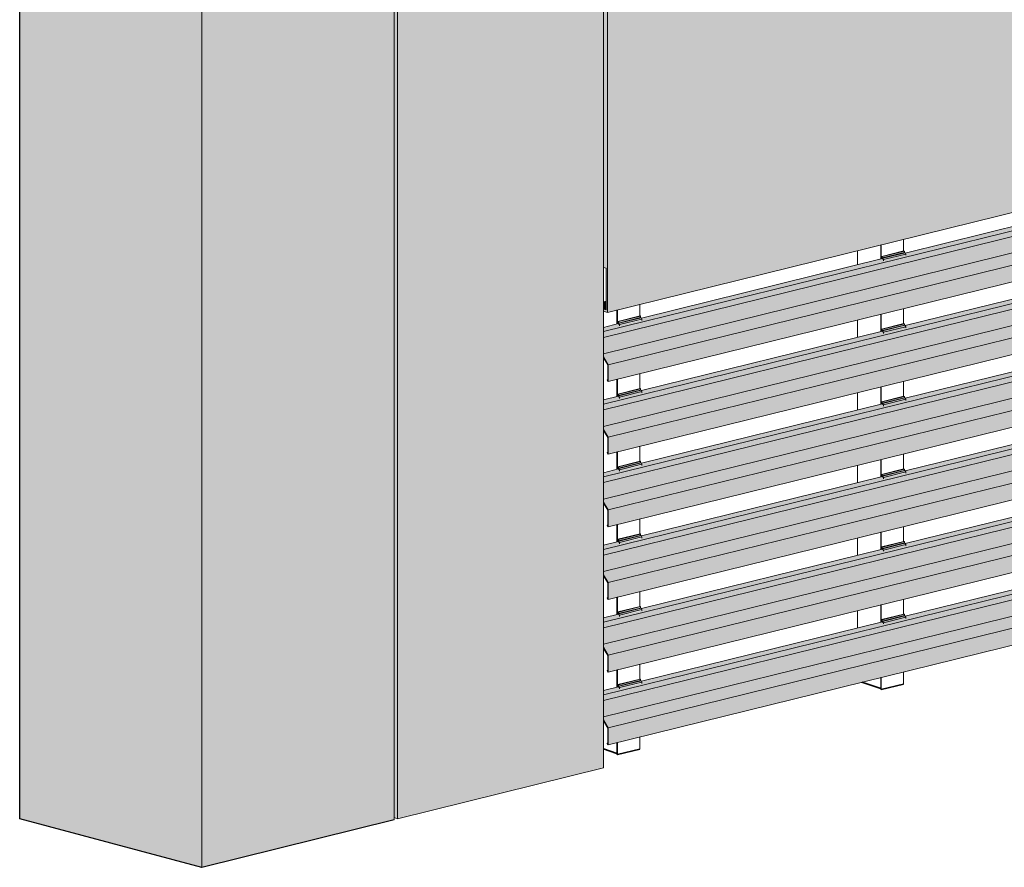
# Model space of a CAD drawing. Header units: millimetres. Extents: x 4014441 to 4046114, y 2378 to 8335946.
# Tile 35 of 71: x 4024124 to 4026070, y 2680412 to 2682088. Entities that reach past the tile are written whole.
import ezdxf

# ---------------------------------------------------------------- set-up
doc = ezdxf.new("R2010")
doc.units = ezdxf.units.MM
doc.layers.add('Обобщенные модели', color=7, linetype='Continuous', lineweight=18)

# ---------------------------------------------------------------- blocks, each defined once
blk = doc.blocks.new('HILTI_s_Композит_тип_Ко - Тип КоБ D2-21033981-Корпус 1_ Фрагмент 4')
at = {"layer": 'Обобщенные модели', "lineweight": 9, "true_color": 0xf7fbf5}
for points in [[(-3139736, 2681509.6), (-3137497.3, 2682061.5), (-3137497.3, 2683172.2), (-3139736, 2682620.2), (-3139736, 2681620.2)], [(-3139736, 2681509.6), (-3139736, 2682620.2), (-3139743.6, 2682622.8), (-3139743.6, 2681598.3), (-3139738.6, 2681596.7), (-3139738.8, 2681514.4), (-3139743.6, 2681515.4), (-3139743.6, 2681512.2)], [(-3139738.6, 2681514.3), (-3139738.6, 2681531.8), (-3139743.6, 2681530.5), (-3139743.6, 2681516)]]:
    blk.add_hatch(color=7, dxfattribs=at).paths.add_polyline_path(points)
at = {"layer": 'Обобщенные модели', "lineweight": 9}
for p, q in [((-3139736, 2681509.6), (-3139736, 2682620.2)), ((-3139736, 2681509.6), (-3137497.3, 2682061.5)), ((-3139743.6, 2681598.3), (-3139738.6, 2681596.7)), ((-3139738.6, 2681596.7), (-3139738.6, 2681514.3)), ((-3139743.6, 2681530.5), (-3139738.6, 2681531.8)), ((-3139738.6, 2681514.3), (-3139743.6, 2681516)), ((-3139743.6, 2681512.2), (-3139736, 2681509.6))]:
    blk.add_line(p, q, dxfattribs=at)
blk = doc.blocks.new('Корп2_Кассета выпуклая - Корп2_Кассета выпуклая_Цвет DESIGN D2-V84-Корпус 1_ Фрагмент 4')
at = {"layer": 'Обобщенные модели', "lineweight": 9, "true_color": 0xf7fbf5}
for points in [[(-3140537.7, 2680412.2), (-3140537.7, 2682422), (-3140897.5, 2682517.5), (-3140897.5, 2680507.8)], [(-3140537.7, 2682422), (-3140157.5, 2682515.7), (-3140173.9, 2682521.2), (-3140537.7, 2682431.5), (-3140881, 2682522.7), (-3140896.2, 2682517.1), (-3140546.3, 2682424.2)], [(-3140537.7, 2680412.2), (-3140157.5, 2680506), (-3140157.5, 2682515.7), (-3140537.7, 2682422), (-3140537.7, 2680521.1)]]:
    blk.add_hatch(color=7, dxfattribs=at).paths.add_polyline_path(points)
at = {"layer": 'Обобщенные модели', "lineweight": 25}
for p, q in [((-3140897.5, 2682517.5), (-3140881, 2682522.7)), ((-3140897.5, 2680507.8), (-3140897.5, 2682517.5)), ((-3140537.7, 2680412.2), (-3140897.5, 2680507.8)), ((-3140157.5, 2680506), (-3140537.7, 2680412.2))]:
    blk.add_line(p, q, dxfattribs=at)
at = {"layer": 'Обобщенные модели', "lineweight": 9}
for p, q in [((-3140537.7, 2682422), (-3140897.5, 2682517.5)), ((-3140173.9, 2682521.2), (-3140157.5, 2682515.7)), ((-3140157.5, 2682515.7), (-3140537.7, 2682422)), ((-3140157.5, 2680506), (-3140157.5, 2682515.7)), ((-3140537.7, 2682420), (-3140537.7, 2682422)), ((-3140537.7, 2680412.2), (-3140537.7, 2682420))]:
    blk.add_line(p, q, dxfattribs=at)
blk = doc.blocks.new('HILTI_s_Композит_тип_УПо - Тип УПоБ D2-21032911-Корпус 1_ Фрагмент 4')
at = {"layer": 'Обобщенные модели', "lineweight": 9, "true_color": 0xf7fbf5}
for points in [[(-3140150.5, 2682518.1), (-3139746.7, 2682617.6), (-3139763.1, 2682623.1), (-3140150.4, 2682527.6), (-3140157.5, 2682529), (-3140157.5, 2682525.2), (-3140165.7, 2682523.2), (-3140156.9, 2682520.2)], [(-3140150.5, 2680508.4), (-3139743.6, 2680608.7), (-3139743.6, 2682627.9), (-3139746.7, 2682627.2), (-3139746.7, 2682617.6), (-3140150.5, 2682518.1), (-3140150.5, 2680521.1)], [(-3139746.7, 2682617.6), (-3139746.7, 2682627.2), (-3139763.1, 2682623.1)], [(-3140150.5, 2680508.4), (-3140150.5, 2682518.1), (-3140165.7, 2682523.2), (-3140173.2, 2682521), (-3140157.5, 2682515.7), (-3140157.5, 2680510.7)]]:
    blk.add_hatch(color=7, dxfattribs=at).paths.add_polyline_path(points)
at = {"layer": 'Обобщенные модели', "lineweight": 9}
for p, q in [((-3140150.5, 2682518.1), (-3139746.7, 2682617.6)), ((-3139746.7, 2682617.6), (-3139763.1, 2682623.1)), ((-3139743.6, 2682627.9), (-3139746.7, 2682627.2)), ((-3139746.7, 2682627.2), (-3139746.7, 2682617.6)), ((-3139743.6, 2682627.9), (-3139743.6, 2680608.7)), ((-3140150.5, 2682518.1), (-3140165.7, 2682523.2)), ((-3140150.5, 2680508.4), (-3140150.5, 2682518.1)), ((-3139743.6, 2680608.7), (-3140150.5, 2680508.4)), ((-3140150.5, 2680508.4), (-3140157.5, 2680510.7))]:
    blk.add_line(p, q, dxfattribs=at)
blk = doc.blocks.new('HILTI_s_Профиль_MFT-RP - Усиленный профиль MFT-RP-58 77x50 L-V113-Корпус 1_ Фрагмент 4')
at = {"layer": 'Обобщенные модели'}
for p, q in [((-3139671.7, 2681525.5), (-3139671.7, 2681501.8)), ((-3139717.1, 2681514.3), (-3139717.1, 2681486.4)), ((-3139715.8, 2681486.7), (-3139715.8, 2681514.6)), ((-3139671.7, 2681388.5), (-3139671.7, 2681358.2)), ((-3139717.1, 2681377.3), (-3139717.1, 2681342.8)), ((-3139715.8, 2681343.1), (-3139715.8, 2681377.6)), ((-3139717.1, 2681233.7), (-3139717.1, 2681199.2)), ((-3139715.8, 2681199.5), (-3139715.8, 2681234)), ((-3139671.7, 2681244.9), (-3139671.7, 2681214.6)), ((-3139671.7, 2681101.3), (-3139671.7, 2681070.9)), ((-3139717.1, 2681090.1), (-3139717.1, 2681055.6)), ((-3139715.8, 2681055.9), (-3139715.8, 2681090.4)), ((-3139717.1, 2680946.4), (-3139717.1, 2680912)), ((-3139715.8, 2680912.3), (-3139715.8, 2680946.8)), ((-3139671.7, 2680957.6), (-3139671.7, 2680927.4)), ((-3139671.7, 2680814), (-3139671.7, 2680783.7)), ((-3139717.1, 2680802.8), (-3139717.1, 2680768.3)), ((-3139715.8, 2680768.7), (-3139715.8, 2680803.1)), ((-3139671.7, 2680670.4), (-3139671.7, 2680646.1)), ((-3139717.1, 2680658.4), (-3139717.1, 2680635.7)), ((-3139715.8, 2680635.3), (-3139715.8, 2680658.4))]:
    blk.add_line(p, q, dxfattribs=at)
at = {"layer": 'Обобщенные модели', "lineweight": 35}
for p, q in [((-3139717.1, 2680637.5), (-3139743.7, 2680646.5)), ((-3139715.8, 2680635.3), (-3139717.1, 2680635.7)), ((-3139671.7, 2680646.1), (-3139715.8, 2680635.3))]:
    blk.add_line(p, q, dxfattribs=at)
blk = doc.blocks.new('HILTI_s_Профиль_MFT-RP - Усиленный профиль MFT-RP-58 77x50 L-V117-Корпус 1_ Фрагмент 4')
at = {"layer": 'Обобщенные модели'}
for p, q in [((-3139195.8, 2681642.8), (-3139195.8, 2681614.9)), ((-3139194.5, 2681615.3), (-3139194.5, 2681643.1)), ((-3139150.4, 2681654), (-3139150.4, 2681630.3)), ((-3139241.4, 2681631.5), (-3139241.4, 2681603.7)), ((-3139195.8, 2681505.8), (-3139195.8, 2681471.3)), ((-3139194.5, 2681471.6), (-3139194.5, 2681506.1)), ((-3139150.4, 2681517), (-3139150.4, 2681486.7)), ((-3139241.4, 2681494.6), (-3139241.4, 2681460.1)), ((-3139150.4, 2681373.4), (-3139150.4, 2681343.6)), ((-3139241.4, 2681350.9), (-3139241.4, 2681316.4)), ((-3139195.8, 2681362.2), (-3139195.8, 2681327.7)), ((-3139194.5, 2681328), (-3139194.5, 2681362.5)), ((-3139195.8, 2681218.6), (-3139195.8, 2681184.1)), ((-3139194.5, 2681184.4), (-3139194.5, 2681218.9)), ((-3139150.4, 2681229.8), (-3139150.4, 2681199.5)), ((-3139241.4, 2681207.3), (-3139241.4, 2681172.8)), ((-3139150.4, 2681086.2), (-3139150.4, 2681055.9)), ((-3139241.4, 2681063.7), (-3139241.4, 2681029.2)), ((-3139195.8, 2681075), (-3139195.8, 2681040.5)), ((-3139194.5, 2681040.8), (-3139194.5, 2681075.3)), ((-3139150.4, 2680942.5), (-3139150.4, 2680912.3)), ((-3139195.8, 2680931.3), (-3139195.8, 2680896.9)), ((-3139194.5, 2680897.2), (-3139194.5, 2680931.7)), ((-3139241.4, 2680920.1), (-3139241.4, 2680885.6)), ((-3139195.8, 2680787.7), (-3139195.8, 2680764.2)), ((-3139194.5, 2680763.8), (-3139194.5, 2680788)), ((-3139150.4, 2680798.9), (-3139150.4, 2680774.7))]:
    blk.add_line(p, q, dxfattribs=at)
at = {"layer": 'Обобщенные модели', "lineweight": 35}
for p, q in [((-3139195.8, 2680766), (-3139232.9, 2680778.6)), ((-3139150.4, 2680774.7), (-3139194.5, 2680763.8)), ((-3139194.5, 2680763.8), (-3139195.8, 2680764.2))]:
    blk.add_line(p, q, dxfattribs=at)
blk = doc.blocks.new('S_Вентрешетки_Профиль внешний - Профиль крепежный-V129-Корпус 1_ Фрагмент 4')
at = {"layer": 'Обобщенные модели', "lineweight": 9, "true_color": 0x373f43}
for points in [[(-3139743.6, 2680753.4), (-3137524.8, 2681301.3), (-3137528.5, 2681307.9), (-3137583.3, 2681294.3), (-3137582.2, 2681290.3), (-3137626.3, 2681279.5), (-3137627.4, 2681283.5), (-3138104.6, 2681165.8), (-3138103.5, 2681161.8), (-3138147.6, 2681150.9), (-3138148.7, 2681155), (-3138626, 2681037.3), (-3138624.9, 2681033.3), (-3138669, 2681022.4), (-3138670.1, 2681026.4), (-3139147.3, 2680908.8), (-3139146.2, 2680904.8), (-3139190.3, 2680893.9), (-3139191.4, 2680897.9), (-3139668.7, 2680780.3), (-3139667.6, 2680776.3), (-3139711.7, 2680765.4), (-3139712.8, 2680769.4), (-3139743.6, 2680761.8)], [(-3139743.6, 2680742.1), (-3137524.4, 2681289.1), (-3137525.5, 2681300.2), (-3139743.6, 2680753.4)], [(-3139734.2, 2680688), (-3137494.9, 2681240), (-3137524.4, 2681289.1), (-3139743.6, 2680742.1), (-3139743.6, 2680703.7), (-3139736, 2680691.1)], [(-3139734.2, 2680655), (-3137494.9, 2681208), (-3137494.9, 2681240), (-3139734.2, 2680688), (-3139734.2, 2680658.4)], [(-3139734.2, 2680655), (-3139734.2, 2680688), (-3139735.3, 2680687.7), (-3139735.3, 2680657.7)]]:
    blk.add_hatch(color=149, dxfattribs=at).paths.add_polyline_path(points)
h = blk.add_hatch(color=149, dxfattribs=at)
h.paths.add_polyline_path([(-3139743.6, 2680700.3), (-3139742.9, 2680700.4), (-3139743.6, 2680700.9)])
h.paths.add_polyline_path([(-3139742.7, 2680700.5), (-3139742.5, 2680700.5), (-3139743.6, 2680701.9)])
at = {"layer": 'Обобщенные модели', "lineweight": 9}
for p, q in [((-3137524.4, 2681300.4), (-3139743.9, 2680753.3)), ((-3137524.4, 2681289.1), (-3139743.8, 2680742)), ((-3137508.9, 2681260.5), (-3139743.8, 2680709.6)), ((-3137494.9, 2681240), (-3139734.2, 2680688)), ((-3139734.4, 2680654.6), (-3137495.1, 2681206.6)), ((-3138671.1, 2681026.2), (-3139147.3, 2680908.8)), ((-3139192.4, 2680897.7), (-3139668.7, 2680780.3)), ((-3139713.8, 2680769.2), (-3139743.9, 2680761.7)), ((-3139734.2, 2680688), (-3139743.6, 2680703.7)), ((-3139743.6, 2680701.6), (-3139735.3, 2680687.7)), ((-3139735.3, 2680687.7), (-3139735.3, 2680657.7)), ((-3139734.2, 2680655), (-3139734.2, 2680688)), ((-3139735.3, 2680657.7), (-3139736.2, 2680658)), ((-3139736.2, 2680658), (-3139736.1, 2680657.1)), ((-3139736.1, 2680657.1), (-3139734.8, 2680654.8))]:
    blk.add_line(p, q, dxfattribs=at)
blk.add_polyline3d([(-3139734.8, 2680654.8, 0), (-3139734.7, 2680654.7, 0), (-3139734.6, 2680654.7, 0), (-3139734.5, 2680654.6, 0), (-3139734.4, 2680654.6, 0), (-3139734.4, 2680654.6, 0), (-3139734.3, 2680654.7, 0), (-3139734.3, 2680654.8, 0), (-3139734.2, 2680654.9, 0), (-3139734.2, 2680655, 0)], dxfattribs=at)
blk = doc.blocks.new('S_Вентрешетки_Профиль крепежный - Профиль крепежный-V92-Корпус 1_ Фрагмент 4')
at = {"layer": 'Обобщенные модели', "lineweight": 9, "true_color": 0x373f43}
for points in [[(-3139714.3, 2682781.1), (-3139670.2, 2682792), (-3139670.2, 2682794.7), (-3139714.3, 2682783.8)], [(-3139711.7, 2682778.1), (-3139667.6, 2682788.9), (-3139670.2, 2682791.4), (-3139713.2, 2682780.8)], [(-3139711.7, 2682776), (-3139667.6, 2682788.1), (-3139667.6, 2682788.9), (-3139711.7, 2682778.1)]]:
    blk.add_hatch(color=149, dxfattribs=at).paths.add_polyline_path(points)
h = blk.add_hatch(color=149, dxfattribs=at)
h.paths.add_polyline_path([(-3139715.3, 2682784.2), (-3139714.3, 2682779.7), (-3139713.8, 2682779.8), (-3139714.3, 2682781.1)])
h.paths.add_polyline_path([(-3139715.3, 2682779.4), (-3139715, 2682779.5), (-3139715.3, 2682782.5)])
at = {"layer": 'Обобщенные модели', "lineweight": 9}
for p, q in [((-3139671.2, 2682795), (-3139715.3, 2682784.2)), ((-3139714.3, 2682783.8), (-3139670.2, 2682794.7)), ((-3139714.3, 2682781.1), (-3139670.2, 2682792)), ((-3139713.2, 2682780.8), (-3139669.1, 2682791.6)), ((-3139671.2, 2682795), (-3139670.2, 2682794.7)), ((-3139670.2, 2682794.7), (-3139670.2, 2682792)), ((-3139670.2, 2682792), (-3139669.1, 2682791.6)), ((-3139669.1, 2682791.6), (-3139667.6, 2682788.9)), ((-3139714.3, 2682783.8), (-3139715.3, 2682784.2)), ((-3139715.3, 2682784.2), (-3139715.3, 2682779.4)), ((-3139714.3, 2682781.1), (-3139714.3, 2682783.8)), ((-3139713.2, 2682780.8), (-3139714.3, 2682781.1)), ((-3139713.8, 2682779.8), (-3139712.9, 2682778.2)), ((-3139711.7, 2682778.1), (-3139713.2, 2682780.8)), ((-3139711.7, 2682778.1), (-3139667.6, 2682788.9)), ((-3139711.7, 2682775.5), (-3139711.7, 2682778.1)), ((-3139667.6, 2682788.9), (-3139667.6, 2682786.4))]:
    blk.add_line(p, q, dxfattribs=at)
blk = doc.blocks.new('S_Вентрешетки_Профиль крепежный - Профиль крепежный-V91-Корпус 1_ Фрагмент 4')
at = {"layer": 'Обобщенные модели', "lineweight": 9, "true_color": 0x373f43}
for points in [[(-3138671.6, 2683038.2), (-3138627.5, 2683049.1), (-3138627.5, 2683051.7), (-3138671.6, 2683040.9)], [(-3138669, 2683035.1), (-3138624.9, 2683046), (-3138627.5, 2683048.4), (-3138670.5, 2683037.8)], [(-3138669, 2683033.1), (-3138624.9, 2683043.9), (-3138624.9, 2683046), (-3138669, 2683035.1)]]:
    blk.add_hatch(color=149, dxfattribs=at).paths.add_polyline_path(points)
h = blk.add_hatch(color=149, dxfattribs=at)
h.paths.add_polyline_path([(-3138672.6, 2683041.2), (-3138671.5, 2683036.7), (-3138671.1, 2683036.8), (-3138671.6, 2683038.2)])
h.paths.add_polyline_path([(-3138672.6, 2683036.5), (-3138672.3, 2683036.5), (-3138672.6, 2683039.5)])
at = {"layer": 'Обобщенные модели', "lineweight": 9}
for p, q in [((-3138628.4, 2683052.1), (-3138672.6, 2683041.2)), ((-3138671.6, 2683040.9), (-3138627.5, 2683051.7)), ((-3138671.6, 2683038.2), (-3138627.5, 2683049.1)), ((-3138670.5, 2683037.8), (-3138626.4, 2683048.7)), ((-3138669, 2683035.1), (-3138624.9, 2683046)), ((-3138628.4, 2683052.1), (-3138627.5, 2683051.7)), ((-3138627.5, 2683051.7), (-3138627.5, 2683049.1)), ((-3138627.5, 2683049.1), (-3138626.4, 2683048.7)), ((-3138626.4, 2683048.7), (-3138624.9, 2683046)), ((-3138624.9, 2683046), (-3138624.9, 2683043.5)), ((-3138671.6, 2683040.9), (-3138672.6, 2683041.2)), ((-3138672.6, 2683041.2), (-3138672.6, 2683036.5)), ((-3138671.6, 2683038.2), (-3138671.6, 2683040.9)), ((-3138670.5, 2683037.8), (-3138671.6, 2683038.2)), ((-3138671.1, 2683036.8), (-3138670.2, 2683035.2)), ((-3138669, 2683035.1), (-3138670.5, 2683037.8)), ((-3138669, 2683032.6), (-3138669, 2683035.1))]:
    blk.add_line(p, q, dxfattribs=at)
blk = doc.blocks.new('S_Вентрешетки_Профиль внешний - Профиль крепежный-V130-Корпус 1_ Фрагмент 4')
at = {"layer": 'Обобщенные модели', "lineweight": 9, "true_color": 0x373f43}
for points in [[(-3139743.6, 2680897), (-3137524.8, 2681444.9), (-3137528.5, 2681451.5), (-3137583.3, 2681438), (-3137582.2, 2681434), (-3137626.3, 2681423.1), (-3137627.4, 2681427.1), (-3138104.6, 2681309.4), (-3138103.5, 2681305.4), (-3138147.6, 2681294.6), (-3138148.7, 2681298.6), (-3138626, 2681180.9), (-3138624.9, 2681176.9), (-3138669, 2681166), (-3138670.1, 2681170.1), (-3139147.3, 2681052.4), (-3139146.2, 2681048.4), (-3139190.3, 2681037.5), (-3139191.4, 2681041.5), (-3139668.7, 2680923.9), (-3139667.6, 2680919.9), (-3139711.7, 2680909), (-3139712.8, 2680913), (-3139743.6, 2680905.4)], [(-3139743.6, 2680885.7), (-3137524.4, 2681432.8), (-3137525.5, 2681443.8), (-3139743.6, 2680897)], [(-3139734.2, 2680831.6), (-3137494.9, 2681383.7), (-3137524.4, 2681432.8), (-3139743.6, 2680885.7), (-3139743.6, 2680847.3), (-3139736, 2680834.7)], [(-3139734.2, 2680798.6), (-3137494.9, 2681350.6), (-3137494.9, 2681383.7), (-3139734.2, 2680831.6)], [(-3139734.2, 2680798.6), (-3139734.2, 2680831.6), (-3139735.3, 2680831.3), (-3139735.3, 2680801.3)]]:
    blk.add_hatch(color=149, dxfattribs=at).paths.add_polyline_path(points)
h = blk.add_hatch(color=149, dxfattribs=at)
h.paths.add_polyline_path([(-3139743.6, 2680843.9), (-3139742.9, 2680844), (-3139743.6, 2680844.5)])
h.paths.add_polyline_path([(-3139742.7, 2680844.1), (-3139742.5, 2680844.1), (-3139743.6, 2680845.5)])
at = {"layer": 'Обобщенные модели', "lineweight": 9}
for p, q in [((-3137524.4, 2681444.1), (-3139743.6, 2680897)), ((-3137524.4, 2681432.8), (-3139743.6, 2680885.7)), ((-3137508.9, 2681404.1), (-3139743.6, 2680853.3)), ((-3137494.9, 2681383.7), (-3139734.2, 2680831.6)), ((-3139734.4, 2680798.2), (-3137495.1, 2681350.3)), ((-3138671.1, 2681169.8), (-3139147.3, 2681052.4)), ((-3139192.4, 2681041.3), (-3139668.7, 2680923.9)), ((-3139713.8, 2680912.8), (-3139743.6, 2680905.4)), ((-3139734.2, 2680831.6), (-3139743.6, 2680847.3)), ((-3139743.6, 2680845.2), (-3139735.3, 2680831.3)), ((-3139735.3, 2680831.3), (-3139735.3, 2680801.3)), ((-3139734.2, 2680798.6), (-3139734.2, 2680831.6)), ((-3139735.3, 2680801.3), (-3139736.2, 2680801.6)), ((-3139736.2, 2680801.6), (-3139736.1, 2680800.7)), ((-3139736.1, 2680800.7), (-3139734.8, 2680798.4))]:
    blk.add_line(p, q, dxfattribs=at)
blk.add_polyline3d([(-3139734.8, 2680798.4, 0), (-3139734.7, 2680798.3, 0), (-3139734.6, 2680798.3, 0), (-3139734.5, 2680798.2, 0), (-3139734.4, 2680798.2, 0), (-3139734.4, 2680798.3, 0), (-3139734.3, 2680798.3, 0), (-3139734.3, 2680798.4, 0), (-3139734.2, 2680798.5, 0), (-3139734.2, 2680798.6, 0)], dxfattribs=at)
blk = doc.blocks.new('S_Вентрешетки_Профиль крепежный - Профиль крепежный-V123-Корпус 1_ Фрагмент 4')
at = {"layer": 'Обобщенные модели', "lineweight": 9, "true_color": 0x373f43}
h = blk.add_hatch(color=149, dxfattribs=at)
h.paths.add_polyline_path([(-3138672.6, 2686631.6), (-3138671.5, 2686627.1), (-3138671.1, 2686627.3), (-3138671.6, 2686628.6)])
h.paths.add_polyline_path([(-3138672.6, 2686626.9), (-3138672.3, 2686627), (-3138672.6, 2686630)])
for points in [[(-3138671.6, 2686628.6), (-3138627.5, 2686639.5), (-3138627.5, 2686642.2), (-3138671.6, 2686631.3)], [(-3138669, 2686625.5), (-3138624.9, 2686636.4), (-3138627.5, 2686638.8), (-3138670.5, 2686628.2)], [(-3138669, 2686623.5), (-3138624.9, 2686635.1), (-3138624.9, 2686636.4), (-3138669, 2686625.5)]]:
    blk.add_hatch(color=149, dxfattribs=at).paths.add_polyline_path(points)
at = {"layer": 'Обобщенные модели', "lineweight": 9}
for p, q in [((-3138628.4, 2686642.5), (-3138672.6, 2686631.6)), ((-3138671.6, 2686631.3), (-3138672.6, 2686631.6)), ((-3138672.6, 2686631.6), (-3138672.6, 2686626.9)), ((-3138671.6, 2686631.3), (-3138627.5, 2686642.2)), ((-3138671.6, 2686628.6), (-3138627.5, 2686639.5)), ((-3138671.6, 2686628.6), (-3138671.6, 2686631.3)), ((-3138670.5, 2686628.2), (-3138671.6, 2686628.6)), ((-3138671.1, 2686627.3), (-3138670.2, 2686625.7)), ((-3138670.5, 2686628.2), (-3138626.4, 2686639.1)), ((-3138669, 2686625.5), (-3138670.5, 2686628.2)), ((-3138669, 2686625.5), (-3138624.9, 2686636.4)), ((-3138669, 2686623), (-3138669, 2686625.5)), ((-3138628.4, 2686642.5), (-3138627.5, 2686642.2)), ((-3138627.5, 2686642.2), (-3138627.5, 2686639.5)), ((-3138627.5, 2686639.5), (-3138626.4, 2686639.1)), ((-3138626.4, 2686639.1), (-3138624.9, 2686636.4)), ((-3138624.9, 2686636.4), (-3138624.9, 2686633.9))]:
    blk.add_line(p, q, dxfattribs=at)
blk = doc.blocks.new('S_Вентрешетки_Профиль крепежный - Профиль крепежный-V132-Корпус 1_ Фрагмент 4')
at = {"layer": 'Обобщенные модели', "lineweight": 9, "true_color": 0x373f43}
for points in [[(-3139714.3, 2681345), (-3139670.2, 2681355.8), (-3139670.2, 2681358.5), (-3139714.3, 2681347.7), (-3139714.3, 2681345.4)], [(-3139711.7, 2681341.9), (-3139667.6, 2681352.8), (-3139670.2, 2681355.2), (-3139713.2, 2681344.6)], [(-3139711.7, 2681339.9), (-3139667.6, 2681350.7), (-3139667.6, 2681352.8), (-3139711.7, 2681341.9)]]:
    blk.add_hatch(color=149, dxfattribs=at).paths.add_polyline_path(points)
h = blk.add_hatch(color=149, dxfattribs=at)
h.paths.add_polyline_path([(-3139715.3, 2681348), (-3139714.3, 2681343.5), (-3139713.8, 2681343.6), (-3139714.4, 2681345.4)])
h.paths.add_polyline_path([(-3139715.3, 2681343.3), (-3139715, 2681343.3), (-3139715.3, 2681345.4)])
at = {"layer": 'Обобщенные модели', "lineweight": 9}
for p, q in [((-3139671.2, 2681358.9), (-3139715.3, 2681348)), ((-3139714.3, 2681347.7), (-3139670.2, 2681358.5)), ((-3139714.3, 2681345), (-3139670.2, 2681355.8)), ((-3139713.2, 2681344.6), (-3139669.1, 2681355.5)), ((-3139711.7, 2681341.9), (-3139667.6, 2681352.8)), ((-3139671.2, 2681358.9), (-3139670.2, 2681358.5)), ((-3139670.2, 2681358.5), (-3139670.2, 2681355.8)), ((-3139670.2, 2681355.8), (-3139669.1, 2681355.5)), ((-3139669.1, 2681355.5), (-3139667.6, 2681352.8)), ((-3139667.6, 2681352.8), (-3139667.6, 2681350.2)), ((-3139714.3, 2681347.7), (-3139715.3, 2681348)), ((-3139715.3, 2681348), (-3139715.3, 2681343.3)), ((-3139714.3, 2681345), (-3139714.3, 2681347.7)), ((-3139713.2, 2681344.6), (-3139714.3, 2681345)), ((-3139713.8, 2681343.6), (-3139712.9, 2681342)), ((-3139711.7, 2681341.9), (-3139713.2, 2681344.6)), ((-3139711.7, 2681339.4), (-3139711.7, 2681341.9))]:
    blk.add_line(p, q, dxfattribs=at)
blk = doc.blocks.new('S_Вентрешетки_Профиль крепежный - Профиль крепежный-V133-Корпус 1_ Фрагмент 4')
at = {"layer": 'Обобщенные модели', "lineweight": 9, "true_color": 0x373f43}
for points in [[(-3139192.9, 2681617.1), (-3139148.8, 2681628), (-3139148.8, 2681630.7), (-3139192.9, 2681619.8)], [(-3139190.3, 2681614), (-3139146.2, 2681624.9), (-3139148.8, 2681627.3), (-3139191.8, 2681616.7)], [(-3139190.3, 2681612), (-3139146.2, 2681622.9), (-3139146.2, 2681624.9), (-3139190.3, 2681614)]]:
    blk.add_hatch(color=149, dxfattribs=at).paths.add_polyline_path(points)
h = blk.add_hatch(color=149, dxfattribs=at)
h.paths.add_polyline_path([(-3139193.9, 2681620.1), (-3139192.9, 2681615.6), (-3139192.4, 2681615.8), (-3139192.9, 2681617.1)])
h.paths.add_polyline_path([(-3139193.9, 2681615.4), (-3139193.6, 2681615.5), (-3139193.9, 2681618.5)])
at = {"layer": 'Обобщенные модели', "lineweight": 9}
for p, q in [((-3139149.8, 2681631), (-3139193.5, 2681620.2)), ((-3139192.9, 2681619.8), (-3139148.8, 2681630.7)), ((-3139192.9, 2681617.1), (-3139148.8, 2681628)), ((-3139191.8, 2681616.7), (-3139147.7, 2681627.6)), ((-3139190.3, 2681614), (-3139146.2, 2681624.9)), ((-3139149.8, 2681631), (-3139148.8, 2681630.7)), ((-3139148.8, 2681630.7), (-3139148.8, 2681628)), ((-3139148.8, 2681628), (-3139147.7, 2681627.6)), ((-3139147.7, 2681627.6), (-3139146.2, 2681624.9)), ((-3139146.2, 2681624.9), (-3139146.2, 2681622.4)), ((-3139192.9, 2681619.8), (-3139193.9, 2681620.1)), ((-3139193.9, 2681620.1), (-3139193.9, 2681615.4)), ((-3139192.9, 2681617.1), (-3139192.9, 2681619.8)), ((-3139191.8, 2681616.7), (-3139192.9, 2681617.1)), ((-3139192.4, 2681615.8), (-3139191.5, 2681614.1)), ((-3139190.3, 2681614), (-3139191.8, 2681616.7)), ((-3139190.3, 2681611.5), (-3139190.3, 2681614))]:
    blk.add_line(p, q, dxfattribs=at)

msp = doc.modelspace()

# ---------------------------------------------------------------- block references
at = {"layer": 'Обобщенные модели', "lineweight": 9}
for name, p in [('HILTI_s_Композит_тип_Ко - Тип КоБ D2-21033981-Корпус 1_ Фрагмент 4', (7165021.7, 0)), ('HILTI_s_Композит_тип_УПо - Тип УПоБ D2-21032911-Корпус 1_ Фрагмент 4', (7165021.7, 0)), ('Корп2_Кассета выпуклая - Корп2_Кассета выпуклая_Цвет DESIGN D2-V84-Корпус 1_ Фрагмент 4', (7165021.7, 0)), ('S_Вентрешетки_Профиль внешний - Профиль крепежный-V130-Корпус 1_ Фрагмент 4', (7165021.7, 574.5)), ('S_Вентрешетки_Профиль внешний - Профиль крепежный-V130-Корпус 1_ Фрагмент 4', (7165021.7, 430.9)), ('S_Вентрешетки_Профиль внешний - Профиль крепежный-V130-Корпус 1_ Фрагмент 4', (7165021.7, 287.2)), ('S_Вентрешетки_Профиль крепежный - Профиль крепежный-V133-Корпус 1_ Фрагмент 4', (7165021.7, 0)), ('S_Вентрешетки_Профиль внешний - Профиль крепежный-V130-Корпус 1_ Фрагмент 4', (7165021.7, 143.6)), ('S_Вентрешетки_Профиль крепежный - Профиль крепежный-V92-Корпус 1_ Фрагмент 4', (7165021.7, -1292.6)), ('S_Вентрешетки_Профиль крепежный - Профиль крепежный-V91-Корпус 1_ Фрагмент 4', (7164500.3, -1564.7)), ('S_Вентрешетки_Профиль внешний - Профиль крепежный-V130-Корпус 1_ Фрагмент 4', (7165021.7, 0)), ('S_Вентрешетки_Профиль крепежный - Профиль крепежный-V132-Корпус 1_ Фрагмент 4', (7165021.7, 0)), ('S_Вентрешетки_Профиль крепежный - Профиль крепежный-V91-Корпус 1_ Фрагмент 4', (7164500.3, -1708.3)), ('S_Вентрешетки_Профиль внешний - Профиль крепежный-V129-Корпус 1_ Фрагмент 4', (7165021.7, 0)), ('S_Вентрешетки_Профиль крепежный - Профиль крепежный-V92-Корпус 1_ Фрагмент 4', (7165021.7, -1579.8)), ('S_Вентрешетки_Профиль крепежный - Профиль крепежный-V123-Корпус 1_ Фрагмент 4', (7164500.3, -5442.4)), ('S_Вентрешетки_Профиль крепежный - Профиль крепежный-V92-Корпус 1_ Фрагмент 4', (7165021.7, -1723.4)), ('S_Вентрешетки_Профиль крепежный - Профиль крепежный-V91-Корпус 1_ Фрагмент 4', (7164500.3, -1995.5)), ('S_Вентрешетки_Профиль крепежный - Профиль крепежный-V92-Корпус 1_ Фрагмент 4', (7165021.7, -1867)), ('S_Вентрешетки_Профиль крепежный - Профиль крепежный-V91-Корпус 1_ Фрагмент 4', (7164500.3, -2139.2)), ('S_Вентрешетки_Профиль крепежный - Профиль крепежный-V92-Корпус 1_ Фрагмент 4', (7165021.7, -2010.6))]:
    msp.add_blockref(name, p, dxfattribs=at)
at = {"layer": 'Обобщенные модели'}
for name in ['HILTI_s_Профиль_MFT-RP - Усиленный профиль MFT-RP-58 77x50 L-V117-Корпус 1_ Фрагмент 4', 'HILTI_s_Профиль_MFT-RP - Усиленный профиль MFT-RP-58 77x50 L-V113-Корпус 1_ Фрагмент 4']:
    msp.add_blockref(name, (7165021.7, 0), dxfattribs=at)

doc.saveas('drawing.dxf')
